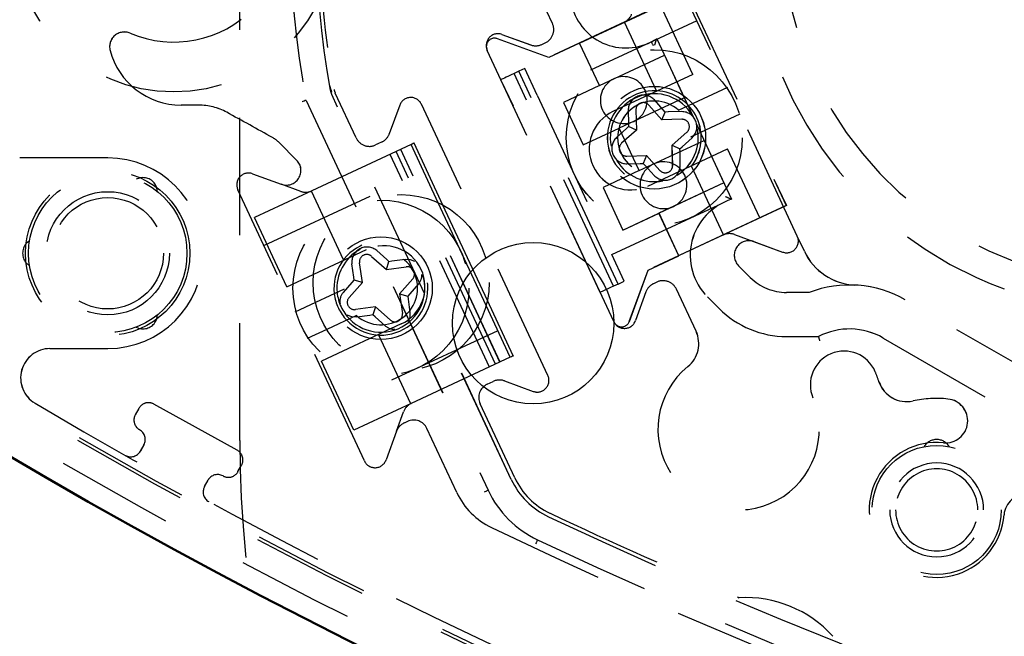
# Model space of a CAD drawing. Extents: x -7591 to -2491, y 6498 to 10061.
# Tile 76 of 125: x -5279 to -5246, y 9217 to 9238. Entities that reach past the tile are written whole.
import ezdxf

# ---------------------------------------------------------------- set-up
doc = ezdxf.new("R2010")
doc.units = 0
doc.header["$MEASUREMENT"] = 0
doc.linetypes.add('HIDDEN', pattern=[7, 4, -3])
doc.layers.get('0').update_dxf_attribs({"linetype": 'CONTINUOUS'})
doc.layers.add('LE_ALL', color=7, linetype='CONTINUOUS', lineweight=50)
doc.layers.add('LE_HIDDEN', color=7, linetype='CONTINUOUS')
doc.layers.add('LE_RED', color=1, linetype='CONTINUOUS')

msp = doc.modelspace()

# ---------------------------------------------------------------- linework, layer by layer
msp.add_lwpolyline([(-3319.187, 8334.814, 0.111006), (-4057.655, 9007.303, 0.000315), (-4060.148, 9008.72, 0.005079), (-4100.612, 9031.15, 0.000315), (-4103.135, 9032.513, 0.252871), (-6267.968, 9031.15, 0.005079), (-6308.432, 9008.72, 0.111325), (-7049.393, 8334.814)], format="xyb")
for radius, start, end in [(2396.874, 31.73211, 148.26789), (2391.874, 31.73211, 148.26789), (2372, 31.75, 148.25), (2370, 31.798351, 148.201649), (2345, 32.749986, 147.249993), (2266.165, 35.008825, 144.991175), (2258.065, 35.008857, 144.991143), (2247.115, 35.0089, 144.9911)]:
    msp.add_arc((-5184.29, 7028.429), radius, start, end)
at = {"layer": 'LE_ALL'}
msp.add_lwpolyline([(-5284.183, 9225.781, 0.288392), (-5084.396, 9225.781, 0.257807), (-5082.293, 9229.59), (-5082.292, 9252.266, 0.257806), (-5084.396, 9256.074, 0.288392), (-5284.183, 9256.074, 0.257808), (-5286.287, 9252.266), (-5286.287, 9229.59, 0.257806), (-5284.183, 9225.781)], format="xyb", dxfattribs=at)
at = {"layer": 'LE_HIDDEN', "color": 1, "linetype": 'HIDDEN'}
for p, q in [((-5271.79, 9223.543), (-5271.79, 9333.543)), ((-5257.452, 9238.381), (-5262.074, 9236.226)), ((-5257.452, 9238.381), (-5262.074, 9236.226)), ((-5261.137, 9237.766), (-5261.523, 9238.593)), ((-5261.137, 9237.766), (-5261.523, 9238.593)), ((-5256.353, 9236.025), (-5257.452, 9238.381)), ((-5256.353, 9236.025), (-5257.452, 9238.381)), ((-5256.214, 9237.855), (-5261.652, 9235.32)), ((-5256.213, 9237.855), (-5261.651, 9235.32)), ((-5257.59, 9235.467), (-5258.682, 9237.808)), ((-5257.59, 9235.467), (-5258.681, 9237.808)), ((-5262.855, 9237.387), (-5261.877, 9237.031)), ((-5262.855, 9237.387), (-5261.876, 9237.031)), ((-5261.258, 9236.606), (-5263.009, 9237.243)), ((-5261.258, 9236.606), (-5263.009, 9237.243)), ((-5261.494, 9237.048), (-5261.379, 9237.102)), ((-5261.494, 9237.048), (-5261.379, 9237.102)), ((-5260.208, 9237.096), (-5261.258, 9236.606)), ((-5260.208, 9237.096), (-5261.258, 9236.606)), ((-5259.532, 9235.646), (-5260.208, 9237.096)), ((-5259.532, 9235.646), (-5260.208, 9237.096)), ((-5263.362, 9236.858), (-5263.355, 9236.842)), ((-5263.362, 9236.858), (-5263.354, 9236.842)), ((-5259.044, 9227.598), (-5263.355, 9236.842)), ((-5259.044, 9227.598), (-5263.354, 9236.842)), ((-5259.532, 9235.646), (-5257.32, 9236.678)), ((-5259.532, 9235.646), (-5257.319, 9236.678)), ((-5257.32, 9236.678), (-5256.643, 9235.227)), ((-5257.319, 9236.678), (-5256.643, 9235.227)), ((-5262.278, 9236.131), (-5262.437, 9236.057)), ((-5259.056, 9228.806), (-5262.437, 9236.057)), ((-5262.278, 9236.131), (-5262.436, 9236.057)), ((-5259.055, 9228.806), (-5262.436, 9236.057)), ((-5262.074, 9236.226), (-5262.278, 9236.131)), ((-5262.074, 9236.226), (-5262.278, 9236.131)), ((-5258.897, 9228.88), (-5262.278, 9236.131)), ((-5258.897, 9228.88), (-5262.278, 9236.131)), ((-5261.652, 9235.32), (-5262.074, 9236.226)), ((-5261.651, 9235.32), (-5262.074, 9236.226)), ((-5259.509, 9228.595), (-5262.89, 9235.846)), ((-5259.509, 9228.595), (-5262.89, 9235.846)), ((-5259.532, 9235.646), (-5260.763, 9235.072)), ((-5259.532, 9235.646), (-5260.763, 9235.072)), ((-5256.499, 9234.964), (-5255.157, 9235.59)), ((-5256.498, 9234.964), (-5255.157, 9235.59)), ((-5262.538, 9222.216), (-5268.656, 9235.337)), ((-5262.537, 9222.216), (-5268.656, 9235.337)), ((-5267.825, 9233.861), (-5268.539, 9235.392)), ((-5267.824, 9233.861), (-5268.538, 9235.392)), ((-5261.652, 9235.32), (-5259.116, 9229.882)), ((-5261.651, 9235.32), (-5259.116, 9229.882)), ((-5273.194, 9234.978), (-5273.79, 9234.978)), ((-5273.193, 9234.978), (-5273.79, 9234.978)), ((-5260.763, 9235.072), (-5260.087, 9233.622)), ((-5260.763, 9235.072), (-5260.087, 9233.622)), ((-5256.643, 9235.227), (-5258.856, 9234.196)), ((-5256.643, 9235.227), (-5258.856, 9234.196)), ((-5257.404, 9234.475), (-5257.855, 9234.982)), ((-5257.403, 9234.475), (-5257.855, 9234.982)), ((-5256.838, 9234.806), (-5256.499, 9234.964)), ((-5256.837, 9234.806), (-5256.498, 9234.964)), ((-5258.292, 9234.808), (-5258.271, 9234.13)), ((-5258.291, 9234.808), (-5258.271, 9234.13)), ((-5257.404, 9234.475), (-5257.288, 9234.743)), ((-5257.403, 9234.475), (-5257.288, 9234.743)), ((-5257.288, 9234.743), (-5257.357, 9234.82)), ((-5257.288, 9234.743), (-5257.356, 9234.82)), ((-5257.186, 9234.746), (-5257.288, 9234.743)), ((-5257.185, 9234.746), (-5257.288, 9234.743)), ((-5256.076, 9234.058), (-5254.735, 9234.683)), ((-5256.076, 9234.058), (-5254.734, 9234.683)), ((-5258.539, 9234.245), (-5258.616, 9234.177)), ((-5258.539, 9234.245), (-5258.616, 9234.177)), ((-5258.543, 9234.348), (-5258.539, 9234.245)), ((-5258.542, 9234.348), (-5258.539, 9234.245)), ((-5258.271, 9234.13), (-5258.539, 9234.245)), ((-5258.271, 9234.13), (-5258.539, 9234.245)), ((-5256.726, 9234.496), (-5257.404, 9234.475)), ((-5256.725, 9234.496), (-5257.403, 9234.475)), ((-5260.087, 9233.622), (-5258.856, 9234.196)), ((-5260.087, 9233.622), (-5258.856, 9234.196)), ((-5258.18, 9232.746), (-5258.856, 9234.196)), ((-5258.18, 9232.746), (-5258.856, 9234.196)), ((-5258.271, 9234.13), (-5258.778, 9233.678)), ((-5258.271, 9234.13), (-5258.778, 9233.678)), ((-5257.058, 9233.608), (-5256.552, 9234.059)), ((-5257.058, 9233.608), (-5256.551, 9234.059)), ((-5269.852, 9233.105), (-5270.451, 9233.704)), ((-5269.852, 9233.105), (-5270.451, 9233.704)), ((-5265.952, 9233.631), (-5269.33, 9232.056)), ((-5265.952, 9233.631), (-5269.33, 9232.056)), ((-5265.028, 9231.65), (-5265.952, 9233.631)), ((-5265.028, 9231.65), (-5265.952, 9233.631)), ((-5264.865, 9231.568), (-5265.849, 9233.679)), ((-5264.865, 9231.568), (-5265.849, 9233.679)), ((-5258.18, 9232.746), (-5255.967, 9233.777)), ((-5258.18, 9232.746), (-5255.967, 9233.777)), ((-5257.058, 9233.608), (-5256.79, 9233.492)), ((-5257.038, 9232.929), (-5257.058, 9233.608)), ((-5257.058, 9233.608), (-5256.79, 9233.492)), ((-5257.037, 9232.929), (-5257.058, 9233.608)), ((-5255.967, 9233.777), (-5255.291, 9232.327)), ((-5255.967, 9233.777), (-5255.291, 9232.327)), ((-5263.284, 9226.048), (-5266.665, 9233.299)), ((-5263.284, 9226.048), (-5266.665, 9233.299)), ((-5263.08, 9226.143), (-5266.461, 9233.394)), ((-5263.08, 9226.143), (-5266.461, 9233.394)), ((-5262.922, 9226.217), (-5266.303, 9233.468)), ((-5262.921, 9226.217), (-5266.302, 9233.468)), ((-5258.604, 9233.242), (-5257.926, 9233.262)), ((-5258.604, 9233.242), (-5257.925, 9233.262)), ((-5257.926, 9233.262), (-5258.041, 9232.994)), ((-5257.925, 9233.262), (-5258.041, 9232.994)), ((-5257.926, 9233.262), (-5257.474, 9232.755)), ((-5257.925, 9233.262), (-5257.474, 9232.755)), ((-5256.79, 9233.492), (-5256.713, 9233.561)), ((-5256.79, 9233.492), (-5256.713, 9233.561)), ((-5256.787, 9233.389), (-5256.79, 9233.492)), ((-5256.787, 9233.389), (-5256.79, 9233.492)), ((-5254.071, 9231.131), (-5255.17, 9233.487)), ((-5254.071, 9231.131), (-5255.17, 9233.487)), ((-5258.144, 9232.991), (-5258.041, 9232.994)), ((-5258.144, 9232.991), (-5258.041, 9232.994)), ((-5258.041, 9232.994), (-5257.973, 9232.917)), ((-5258.041, 9232.994), (-5257.972, 9232.917)), ((-5271.355, 9232.637), (-5270.377, 9232.281)), ((-5271.355, 9232.637), (-5270.376, 9232.281)), ((-5270.967, 9230.189), (-5265.529, 9232.725)), ((-5270.967, 9230.189), (-5265.529, 9232.725)), ((-5255.301, 9230.557), (-5256.392, 9232.898)), ((-5255.3, 9230.557), (-5256.392, 9232.898)), ((-5269.712, 9232.039), (-5270.377, 9232.281)), ((-5269.712, 9232.039), (-5270.376, 9232.281)), ((-5259.116, 9229.882), (-5253.678, 9232.417)), ((-5259.116, 9229.882), (-5253.678, 9232.417)), ((-5255.291, 9232.327), (-5257.504, 9231.296)), ((-5255.291, 9232.327), (-5257.503, 9231.296)), ((-5267.544, 9222.848), (-5271.855, 9232.093)), ((-5267.544, 9222.848), (-5271.854, 9232.093)), ((-5269.33, 9232.056), (-5271.287, 9231.143)), ((-5269.33, 9232.056), (-5271.287, 9231.143)), ((-5269.345, 9232.049), (-5269.33, 9232.056)), ((-5268.253, 9229.708), (-5269.345, 9232.049)), ((-5269.344, 9232.049), (-5269.33, 9232.056)), ((-5268.253, 9229.708), (-5269.344, 9232.049)), ((-5263.394, 9228.145), (-5265.028, 9231.65)), ((-5263.394, 9228.145), (-5265.028, 9231.65)), ((-5263.352, 9228.323), (-5264.865, 9231.568)), ((-5263.351, 9228.323), (-5264.865, 9231.568)), ((-5256.827, 9229.845), (-5257.504, 9231.296)), ((-5256.827, 9229.845), (-5257.503, 9231.296)), ((-5253.165, 9231.553), (-5256.827, 9229.845)), ((-5253.164, 9231.553), (-5256.827, 9229.845)), ((-5270.188, 9228.787), (-5271.287, 9231.143)), ((-5270.188, 9228.787), (-5271.287, 9231.143)), ((-5254.071, 9231.131), (-5258.693, 9228.975)), ((-5254.071, 9231.131), (-5258.693, 9228.975)), ((-5254.933, 9230.567), (-5253.29, 9229.969)), ((-5254.933, 9230.567), (-5253.29, 9229.969)), ((-5252.548, 9229.995), (-5252.79, 9230.514)), ((-5252.548, 9229.995), (-5252.79, 9230.514)), ((-5270.188, 9228.787), (-5267.47, 9230.055)), ((-5270.188, 9228.787), (-5267.469, 9230.055)), ((-5267.123, 9230.017), (-5266.783, 9229.719)), ((-5267.123, 9230.017), (-5266.783, 9229.719)), ((-5258.693, 9228.975), (-5259.116, 9229.882)), ((-5258.693, 9228.975), (-5259.116, 9229.882)), ((-5267.907, 9229.114), (-5267.969, 9229.562)), ((-5267.907, 9229.114), (-5267.968, 9229.562)), ((-5267.613, 9228.928), (-5267.711, 9229.6)), ((-5267.613, 9228.928), (-5267.71, 9229.6)), ((-5266.783, 9229.719), (-5266.706, 9229.65)), ((-5266.783, 9229.719), (-5266.706, 9229.65)), ((-5266.706, 9229.65), (-5266.605, 9229.665)), ((-5266.706, 9229.65), (-5266.605, 9229.665)), ((-5257.877, 9229.356), (-5256.827, 9229.845)), ((-5257.877, 9229.356), (-5256.827, 9229.845)), ((-5266.79, 9229.371), (-5266.119, 9229.468)), ((-5266.79, 9229.371), (-5266.119, 9229.468)), ((-5258.515, 9227.605), (-5257.877, 9229.356)), ((-5258.514, 9227.605), (-5257.877, 9229.356)), ((-5254.395, 9229.104), (-5254.793, 9229.502)), ((-5254.394, 9229.104), (-5254.793, 9229.502)), ((-5268.259, 9228.595), (-5267.961, 9228.935)), ((-5268.259, 9228.595), (-5267.961, 9228.935)), ((-5268.064, 9228.422), (-5267.613, 9228.928)), ((-5268.064, 9228.422), (-5267.613, 9228.928)), ((-5267.613, 9228.928), (-5267.892, 9229.012)), ((-5267.613, 9228.928), (-5267.892, 9229.012)), ((-5265.896, 9229.055), (-5266.348, 9228.548)), ((-5265.896, 9229.055), (-5266.348, 9228.548)), ((-5265.702, 9228.881), (-5266, 9228.541)), ((-5265.701, 9228.881), (-5266, 9228.541)), ((-5258.897, 9228.88), (-5259.056, 9228.806)), ((-5258.897, 9228.88), (-5259.055, 9228.806)), ((-5258.897, 9228.88), (-5258.693, 9228.975)), ((-5258.897, 9228.88), (-5258.693, 9228.975)), ((-5257.576, 9228.945), (-5257.691, 9228.891)), ((-5257.575, 9228.945), (-5257.691, 9228.891)), ((-5266.348, 9228.548), (-5266.25, 9227.877)), ((-5266.348, 9228.548), (-5266.068, 9228.464)), ((-5266.348, 9228.548), (-5266.25, 9227.877)), ((-5266.348, 9228.548), (-5266.068, 9228.464)), ((-5266, 9228.541), (-5266.068, 9228.464)), ((-5266, 9228.541), (-5266.068, 9228.464)), ((-5257.949, 9228.609), (-5258.306, 9227.63)), ((-5257.949, 9228.609), (-5258.305, 9227.63)), ((-5256.241, 9227.267), (-5256.911, 9228.703)), ((-5256.241, 9227.267), (-5256.911, 9228.703)), ((-5269.212, 9228.249), (-5269.911, 9227.923)), ((-5269.212, 9228.249), (-5269.91, 9227.923)), ((-5266.068, 9228.464), (-5266.054, 9228.363)), ((-5266.068, 9228.464), (-5266.053, 9228.363)), ((-5262.468, 9226.429), (-5263.352, 9228.323)), ((-5262.468, 9226.429), (-5263.351, 9228.323)), ((-5267.17, 9228.106), (-5267.842, 9228.008)), ((-5267.17, 9228.106), (-5267.842, 9228.008)), ((-5267.17, 9228.106), (-5267.254, 9227.826)), ((-5267.17, 9228.106), (-5267.254, 9227.826)), ((-5266.664, 9227.654), (-5267.17, 9228.106)), ((-5266.664, 9227.654), (-5267.17, 9228.106)), ((-5262.571, 9226.381), (-5263.394, 9228.145)), ((-5262.571, 9226.381), (-5263.394, 9228.145)), ((-5267.807, 9227.801), (-5268.826, 9227.326)), ((-5267.807, 9227.801), (-5268.826, 9227.326)), ((-5267.254, 9227.826), (-5267.356, 9227.811)), ((-5267.254, 9227.826), (-5267.356, 9227.811)), ((-5267.178, 9227.758), (-5267.254, 9227.826)), ((-5267.177, 9227.758), (-5267.254, 9227.826)), ((-5266.838, 9227.459), (-5267.178, 9227.758)), ((-5266.837, 9227.459), (-5267.177, 9227.758)), ((-5259.044, 9227.598), (-5259.037, 9227.583)), ((-5259.044, 9227.598), (-5259.036, 9227.583)), ((-5268.826, 9227.326), (-5269.488, 9227.017)), ((-5268.826, 9227.326), (-5269.488, 9227.017)), ((-5266.286, 9227.517), (-5269.005, 9226.249)), ((-5266.286, 9227.517), (-5269.005, 9226.249)), ((-5262.994, 9227.287), (-5268.432, 9224.751)), ((-5262.993, 9227.287), (-5268.431, 9224.751)), ((-5265.964, 9224.799), (-5267.055, 9227.14)), ((-5265.963, 9224.799), (-5267.055, 9227.14)), ((-5249.861, 9227.038), (-5244.637, 9224.023)), ((-5249.86, 9227.038), (-5244.637, 9224.023)), ((-5263.357, 9225.463), (-5263.151, 9225.559)), ((-5263.356, 9225.463), (-5263.15, 9225.559)), ((-5266.449, 9223.859), (-5266.208, 9224.523)), ((-5266.449, 9223.859), (-5266.207, 9224.523)), ((-5265.964, 9224.799), (-5265.949, 9224.806)), ((-5265.963, 9224.799), (-5265.949, 9224.806)), ((-5262.42, 9222.271), (-5263.598, 9224.798)), ((-5262.419, 9222.271), (-5263.598, 9224.798)), ((-5266.076, 9224.195), (-5266.191, 9224.141)), ((-5266.075, 9224.195), (-5266.191, 9224.141)), ((-5266.449, 9223.859), (-5266.806, 9222.88)), ((-5266.449, 9223.859), (-5266.805, 9222.88)), ((-5264.393, 9221.77), (-5265.411, 9223.953)), ((-5264.393, 9221.77), (-5265.411, 9223.953)), ((-5275.057, 9223.401), (-5275.179, 9223.183)), ((-5275.057, 9223.401), (-5275.178, 9223.183)), ((-5272.992, 9221.971), (-5272.871, 9222.189)), ((-5272.992, 9221.971), (-5272.871, 9222.189))]:
    msp.add_line(p, q, dxfattribs=at)
for points in [[(-7153.762, 8297.613, -0.254675), (-5186.29, 9371.428), (-5186.29, 9290.46), (-5204.29, 9290.46), (-5204.29, 9288.46), (-5184.29, 9288.428), (-5164.29, 9288.46), (-5164.29, 9290.46), (-5182.29, 9290.46)], [(-7153.761, 8297.613, -0.254675), (-5186.29, 9371.428), (-5186.29, 9290.429), (-5204.29, 9290.429)], [(-5284.183, 9225.781, 0.288392), (-5084.397, 9225.781, 0.257807), (-5082.293, 9229.59), (-5082.293, 9252.266, 0.257806), (-5084.396, 9256.074, 0.288392), (-5284.183, 9256.074, 0.257808), (-5286.287, 9252.266), (-5286.287, 9229.59, 0.257806), (-5284.183, 9225.781)], [(-5227.954, 9273.66, 0.04931), (-5261.644, 9261.696, 0.175441), (-5263.326, 9260.008), (-5269.525, 9246.715, 0.094659), (-5269.525, 9235.141), (-5263.326, 9221.848, 0.175441), (-5261.644, 9220.16, 0.04931), (-5227.954, 9208.196)], [(-5227.953, 9273.66, 0.04931), (-5261.644, 9261.696, 0.175441), (-5263.326, 9260.008), (-5269.524, 9246.715, 0.094659), (-5269.524, 9235.141), (-5263.326, 9221.848, 0.175441), (-5261.644, 9220.16, 0.04931), (-5227.953, 9208.196)], [(-5284.895, 9229.112, 0.257807), (-5284.098, 9227.669), (-5283.31, 9227.174, 0.288476), (-5085.222, 9227.205), (-5084.482, 9227.671, 0.257723), (-5083.685, 9229.113), (-5083.685, 9252.743)], [(-5284.894, 9229.112, 0.257807), (-5284.097, 9227.669), (-5283.31, 9227.174, 0.288476), (-5085.222, 9227.205), (-5084.481, 9227.671, 0.257723), (-5083.685, 9229.113), (-5083.685, 9252.743)], [(-5257.769, 9244.722, 0.51956), (-5260.518, 9243.268, 0.031518), (-5260.666, 9240.928, 0.031521), (-5260.518, 9238.588, 0.519515), (-5257.769, 9237.134)], [(-5257.769, 9244.722, 0.51956), (-5260.518, 9243.268, 0.031518), (-5260.665, 9240.928, 0.031521), (-5260.518, 9238.588, 0.519515), (-5257.769, 9237.134)], [(-5254.268, 9230.325), (-5253.29, 9229.969, 0.668179), (-5252.79, 9230.514), (-5257.101, 9239.759, 0.668178), (-5257.84, 9239.726), (-5258.194, 9238.752)], [(-5254.268, 9230.325), (-5253.29, 9229.969, 0.668179), (-5252.79, 9230.514), (-5257.101, 9239.759, 0.668178), (-5257.839, 9239.726), (-5258.194, 9238.752)], [(-5275.529, 9237.432, 0.623223), (-5276.209, 9236.845, 0.341112), (-5273.79, 9234.978)], [(-5275.529, 9237.432, 0.623223), (-5276.208, 9236.845, 0.341112), (-5273.79, 9234.978)], [(-5257.755, 9237.141, 0.024971), (-5257.582, 9237.241), (-5256.329, 9234.553)], [(-5257.755, 9237.141, 0.024971), (-5257.582, 9237.241), (-5256.329, 9234.553)], [(-5256.353, 9236.025), (-5259.072, 9234.757, 1), (-5257.889, 9232.219), (-5255.17, 9233.487)], [(-5256.353, 9236.025), (-5259.072, 9234.757, 1), (-5257.888, 9232.219), (-5255.17, 9233.487)], [(-5257.357, 9234.82), (-5257.661, 9235.155, 0.683258), (-5258.553, 9234.8), (-5258.543, 9234.348)], [(-5257.356, 9234.82), (-5257.66, 9235.155, 0.683258), (-5258.552, 9234.8), (-5258.542, 9234.348)], [(-5262.768, 9225.575), (-5261.79, 9225.219, 0.668179), (-5261.29, 9225.764), (-5265.601, 9235.009, 0.668179), (-5266.34, 9234.976), (-5266.694, 9234.002)], [(-5262.768, 9225.575), (-5261.789, 9225.219, 0.668179), (-5261.29, 9225.764), (-5265.601, 9235.009, 0.668179), (-5266.339, 9234.976), (-5266.694, 9234.002)], [(-5256.838, 9234.806, 4.791288), (-5256.415, 9233.9), (-5256.076, 9234.058)], [(-5256.837, 9234.806, 4.791288), (-5256.415, 9233.9), (-5256.076, 9234.058)], [(-5256.713, 9233.561), (-5256.378, 9233.864, 0.683251), (-5256.733, 9234.756), (-5257.186, 9234.746)], [(-5256.713, 9233.561), (-5256.378, 9233.864, 0.683251), (-5256.733, 9234.756), (-5257.185, 9234.746)], [(-5256.224, 9234.328), (-5255.03, 9231.767, 0.564848), (-5255.854, 9228.441), (-5255.455, 9228.043, 0.198912), (-5253.153, 9227.089), (-5252.067, 9227.089)], [(-5256.223, 9234.328), (-5255.029, 9231.767, 0.564848), (-5255.853, 9228.441), (-5255.455, 9228.043, 0.198912), (-5253.153, 9227.089), (-5252.067, 9227.089)], [(-5258.616, 9234.177), (-5258.951, 9233.873, 0.683245), (-5258.596, 9232.981), (-5258.144, 9232.991)], [(-5258.616, 9234.177), (-5258.951, 9233.873, 0.683245), (-5258.596, 9232.981), (-5258.144, 9232.991)], [(-5257.973, 9232.917), (-5257.669, 9232.582, 0.683245), (-5256.777, 9232.937), (-5256.787, 9233.389)], [(-5257.972, 9232.917), (-5257.669, 9232.582, 0.683245), (-5256.777, 9232.937), (-5256.787, 9233.389)], [(-5278.258, 9226.678), (-5276.29, 9226.678, 1), (-5276.29, 9233.178), (-5279.29, 9233.178)], [(-5278.257, 9226.678), (-5276.29, 9226.678, 1), (-5276.29, 9233.178), (-5279.29, 9233.178)], [(-5257.689, 9232.974, 1), (-5257.013, 9231.524, 1), (-5257.689, 9232.974)], [(-5257.689, 9232.974, 1), (-5257.013, 9231.524, 1), (-5257.689, 9232.974)], [(-5268.051, 9227.687, 2.001501), (-5267.691, 9230.059, 0.302151), (-5268.473, 9228.594)], [(-5268.051, 9227.687, 2.001501), (-5267.691, 9230.059, 0.302151), (-5268.473, 9228.594)], [(-5267.807, 9227.801, 4.791288), (-5268.23, 9228.707), (-5269.212, 9228.249)], [(-5267.807, 9227.801, 4.791288), (-5268.23, 9228.707), (-5269.212, 9228.249)], [(-5241.987, 9222.018, 0.268832), (-5243.887, 9225.322), (-5249.111, 9228.337, 0.22718), (-5252.385, 9228.589), (-5253.153, 9228.589)], [(-5241.987, 9222.018, 0.268832), (-5243.887, 9225.322), (-5249.11, 9228.337, 0.22718), (-5252.384, 9228.589), (-5253.153, 9228.589)], [(-5262.571, 9226.381), (-5265.949, 9224.806, 0.198912), (-5266.208, 9224.523)], [(-5262.571, 9226.381), (-5265.949, 9224.806, 0.198912), (-5266.207, 9224.523)], [(-5272.361, 9222.336, 0.414214), (-5271.851, 9222.482), (-5271.73, 9222.7, 0.414214), (-5271.876, 9223.21), (-5274.719, 9224.786, 0.414214), (-5275.229, 9224.64), (-5275.35, 9224.421, 0.414214), (-5275.204, 9223.911)], [(-5272.361, 9222.336, 0.414214), (-5271.851, 9222.482), (-5271.73, 9222.7, 0.414214), (-5271.876, 9223.21), (-5274.719, 9224.786, 0.414214), (-5275.228, 9224.64), (-5275.35, 9224.421, 0.414214), (-5275.203, 9223.911)], [(-5246.44, 9221.178, 1), (-5249.64, 9221.178, 0.999999), (-5246.44, 9221.178)], [(-5246.44, 9221.178, 1), (-5249.64, 9221.178, 0.999999), (-5246.44, 9221.178)], [(-5246.64, 9221.178, 1.000002), (-5249.44, 9221.178, 1.000001), (-5246.64, 9221.178)], [(-5246.64, 9221.178, 1.000002), (-5249.44, 9221.178, 1.000001), (-5246.64, 9221.178)], [(-5264.393, 9221.77, 0.173187), (-5263.211, 9220.574, 0.053212), (-5226.822, 9207.611, 0.351559), (-5226.256, 9207.878)], [(-5264.393, 9221.77, 0.173187), (-5263.211, 9220.574, 0.053212), (-5226.822, 9207.611, 0.351559), (-5226.256, 9207.878)]]:
    msp.add_lwpolyline(points, format="xyb", dxfattribs=at)
for points in [[(-5260.208, 9237.096), (-5256.546, 9238.804), (-5253.165, 9231.553)], [(-5260.208, 9237.096), (-5256.545, 9238.804), (-5253.164, 9231.553)], [(-5257.695, 9237.004), (-5257.708, 9237.03), (-5257.721, 9237.055), (-5257.732, 9237.078), (-5257.743, 9237.098), (-5257.751, 9237.115), (-5257.757, 9237.127), (-5257.761, 9237.135), (-5257.762, 9237.138)], [(-5257.695, 9237.004), (-5257.708, 9237.03), (-5257.72, 9237.055), (-5257.732, 9237.078), (-5257.742, 9237.098), (-5257.751, 9237.115), (-5257.757, 9237.127), (-5257.761, 9237.135), (-5257.762, 9237.138)], [(-5262.437, 9236.057), (-5262.539, 9236.009), (-5262.63, 9235.967), (-5262.708, 9235.93), (-5262.773, 9235.9), (-5262.824, 9235.876), (-5262.86, 9235.859), (-5262.882, 9235.849), (-5262.89, 9235.846)], [(-5262.436, 9236.057), (-5262.539, 9236.009), (-5262.63, 9235.967), (-5262.708, 9235.93), (-5262.772, 9235.9), (-5262.823, 9235.876), (-5262.86, 9235.859), (-5262.882, 9235.849), (-5262.89, 9235.846)], [(-5268.719, 9235.599), (-5268.72, 9235.6), (-5268.722, 9235.59), (-5268.716, 9235.548)], [(-5268.719, 9235.599), (-5268.72, 9235.6), (-5268.721, 9235.59), (-5268.715, 9235.548)], [(-5269.525, 9235.141), (-5269.533, 9235.138), (-5269.556, 9235.131), (-5269.591, 9235.119), (-5269.636, 9235.105), (-5269.664, 9235.096), (-5269.669, 9235.094)], [(-5269.524, 9235.141), (-5269.532, 9235.138), (-5269.556, 9235.131), (-5269.591, 9235.119), (-5269.636, 9235.105), (-5269.664, 9235.096), (-5269.668, 9235.094)], [(-5266.937, 9233.727), (-5267.081, 9233.654), (-5267.16, 9233.62)], [(-5266.937, 9233.727), (-5267.08, 9233.654), (-5267.16, 9233.62)], [(-5265.849, 9233.679), (-5265.857, 9233.676), (-5265.879, 9233.665), (-5265.916, 9233.648), (-5265.952, 9233.631)], [(-5265.849, 9233.679), (-5265.857, 9233.676), (-5265.879, 9233.665), (-5265.915, 9233.648), (-5265.952, 9233.631)], [(-5258.18, 9232.746), (-5259.411, 9232.171), (-5258.735, 9230.721), (-5257.504, 9231.296)], [(-5258.18, 9232.746), (-5259.411, 9232.171), (-5258.735, 9230.721), (-5257.503, 9231.296)], [(-5275.18, 9232.498), (-5275.205, 9232.493), (-5275.323, 9232.449)], [(-5275.179, 9232.498), (-5275.205, 9232.493), (-5275.323, 9232.449)], [(-5274.59, 9232.026), (-5274.611, 9232.15), (-5274.619, 9232.175)], [(-5274.59, 9232.026), (-5274.611, 9232.15), (-5274.619, 9232.175)], [(-5278.957, 9230.351), (-5279.054, 9230.271), (-5279.071, 9230.252)], [(-5278.956, 9230.351), (-5279.053, 9230.271), (-5279.071, 9230.252)], [(-5279.071, 9229.605), (-5279.054, 9229.585), (-5278.957, 9229.505)], [(-5279.071, 9229.605), (-5279.053, 9229.585), (-5278.956, 9229.505)], [(-5267.297, 9229.822), (-5266.79, 9229.371), (-5266.706, 9229.65)], [(-5267.297, 9229.822), (-5266.79, 9229.371), (-5266.706, 9229.65)], [(-5266.605, 9229.665), (-5266.157, 9229.727), (-5265.985, 9229.719), (-5265.834, 9229.658)], [(-5266.605, 9229.665), (-5266.156, 9229.727), (-5265.985, 9229.719), (-5265.833, 9229.658)], [(-5267.961, 9228.935), (-5267.892, 9229.012), (-5267.907, 9229.114)], [(-5267.961, 9228.935), (-5267.892, 9229.012), (-5267.907, 9229.114)], [(-5259.056, 9228.806), (-5259.158, 9228.759), (-5259.249, 9228.716), (-5259.327, 9228.68), (-5259.392, 9228.65), (-5259.443, 9228.626), (-5259.479, 9228.609), (-5259.501, 9228.599), (-5259.509, 9228.595)], [(-5259.055, 9228.806), (-5259.158, 9228.759), (-5259.249, 9228.716), (-5259.327, 9228.68), (-5259.392, 9228.65), (-5259.442, 9228.626), (-5259.479, 9228.609), (-5259.501, 9228.599), (-5259.509, 9228.595)], [(-5266.054, 9228.363), (-5265.992, 9227.914), (-5266, 9227.743), (-5266.062, 9227.589)], [(-5266.053, 9228.363), (-5265.992, 9227.914), (-5265.999, 9227.743), (-5266.061, 9227.589)], [(-5274.619, 9227.681), (-5274.611, 9227.706), (-5274.59, 9227.83)], [(-5274.619, 9227.681), (-5274.611, 9227.706), (-5274.59, 9227.83)], [(-5267.356, 9227.811), (-5267.804, 9227.75), (-5267.976, 9227.757), (-5268.134, 9227.821)], [(-5267.356, 9227.811), (-5267.804, 9227.75), (-5267.976, 9227.757), (-5268.134, 9227.821)], [(-5275.323, 9227.407), (-5275.205, 9227.363), (-5275.18, 9227.358)], [(-5275.323, 9227.407), (-5275.205, 9227.363), (-5275.179, 9227.358)], [(-5265.949, 9224.806), (-5267.906, 9223.893), (-5269.005, 9226.249)], [(-5265.949, 9224.806), (-5267.906, 9223.893), (-5269.005, 9226.249)], [(-5262.468, 9226.429), (-5262.476, 9226.425), (-5262.498, 9226.415), (-5262.535, 9226.398), (-5262.571, 9226.381)], [(-5262.468, 9226.429), (-5262.476, 9226.425), (-5262.498, 9226.415), (-5262.534, 9226.398), (-5262.571, 9226.381)], [(-5263.326, 9221.848), (-5263.329, 9221.847), (-5263.336, 9221.843), (-5263.349, 9221.837), (-5263.366, 9221.829), (-5263.387, 9221.82), (-5263.41, 9221.809), (-5263.436, 9221.797), (-5263.462, 9221.785)], [(-5263.326, 9221.848), (-5263.328, 9221.847), (-5263.336, 9221.843), (-5263.349, 9221.837), (-5263.366, 9221.829), (-5263.386, 9221.82), (-5263.41, 9221.809), (-5263.435, 9221.797), (-5263.462, 9221.785)], [(-5261.644, 9220.16), (-5261.645, 9220.158), (-5261.649, 9220.15), (-5261.655, 9220.137), (-5261.663, 9220.12), (-5261.672, 9220.1), (-5261.683, 9220.076), (-5261.695, 9220.051), (-5261.708, 9220.024)], [(-5261.644, 9220.16), (-5261.645, 9220.158), (-5261.649, 9220.15), (-5261.655, 9220.137), (-5261.662, 9220.12), (-5261.672, 9220.1), (-5261.683, 9220.076), (-5261.695, 9220.051), (-5261.708, 9220.024)]]:
    msp.add_lwpolyline(points, dxfattribs=at)
for centre, radius in [((-5274.04, 9240.928), 5.5), ((-5274.04, 9240.928), 5.5), ((-5257.665, 9233.869), 3), ((-5257.664, 9233.869), 3), ((-5257.665, 9233.869), 1.75), ((-5257.664, 9233.869), 1.75), ((-5276.29, 9229.928), 2.8), ((-5276.29, 9229.928), 2.8), ((-5276.29, 9229.928), 2.7), ((-5276.29, 9229.928), 2.7), ((-5276.29, 9229.928), 2.1), ((-5276.29, 9229.928), 2.1), ((-5266.29, 9228.928), 3), ((-5266.29, 9228.928), 3), ((-5276.29, 9229.928), 1.9), ((-5276.29, 9229.928), 1.9), ((-5266.98, 9228.738), 3), ((-5266.98, 9228.738), 3), ((-5266.98, 9228.738), 1.75), ((-5266.98, 9228.738), 1.75), ((-5248.04, 9221.178), 2.2), ((-5248.04, 9221.178), 2.2)]:
    msp.add_circle(centre, radius, dxfattribs=at)
for centre, radius, start, end in [((-5241.29, 9240.928), 13, 110, -110), ((-5241.29, 9240.928), 13, 110, -110), ((-5241.29, 9240.928), 12, 110, -110), ((-5241.29, 9240.928), 12, 110, -110), ((-5239.231, 9240.928), 29.972, 169.5451, -169.545), ((-5239.23, 9240.928), 29.972, 169.5451, -169.545), ((-5239.23, 9240.928), 29.842, 180, -169.5451), ((-5239.23, 9240.928), 29.842, 180, -169.5451), ((-5274.04, 9240.928), 3.8, -113.0688, -44.2351), ((-5274.04, 9240.928), 3.8, -113.0688, -44.2351), ((-5258.907, 9238.254), 0.5, -65, -20), ((-5258.907, 9238.254), 0.5, -65, -20), ((-5261.59, 9237.555), 0.5, -65.0002, 25), ((-5261.59, 9237.555), 0.5, -65.0002, 25), ((-5262.992, 9237.012), 0.4, 70, -155), ((-5262.992, 9237.012), 0.4, 70, -155), ((-5263.106, 9236.978), 0.283, 70, -155), ((-5263.105, 9236.978), 0.283, 70, -155), ((-5261.706, 9237.501), 0.5, -110, -65.0002), ((-5261.705, 9237.501), 0.5, -110, -65.0002), ((-5262.971, 9238.801), 5.61, -18.4236, -16.1464), ((-5262.971, 9238.801), 5.61, -18.4236, -16.1464), ((-5258.703, 9235.15), 0.8, -65, 115), ((-5258.703, 9235.15), 0.8, -65, 115), ((-5261.51, 9237.786), 7.531, -163.691, -161.7063), ((-5261.51, 9237.786), 7.531, -163.691, -161.7063), ((-5258.703, 9235.15), 0.8, 115, -65), ((-5258.703, 9235.15), 0.8, 115, -65), ((-5268.085, 9235.604), 0.63, -169.5456, -155), ((-5268.085, 9235.604), 0.63, -169.5456, -155), ((-5268.085, 9235.604), 0.5, -169.5451, -155), ((-5268.085, 9235.604), 0.5, -169.5451, -155), ((-5257.665, 9233.869), 1.6, 87.3203, -37.32), ((-5257.664, 9233.869), 1.6, 87.3203, -37.32), ((-5257.665, 9233.869), 1.5, 111.7202, -168.7185), ((-5257.664, 9233.869), 1.5, 111.7202, -168.7185), ((-5257.665, 9233.869), 1.5, 29.141, 111.7202), ((-5257.664, 9233.869), 1.5, 29.141, 111.7202), ((-5257.665, 9233.869), 1.6, -37.3201, 87.3201), ((-5257.664, 9233.869), 1.6, -37.3201, 87.3201), ((-5273.194, 9232.978), 2, 61.3797, 90), ((-5273.193, 9232.978), 2, 61.3797, 90), ((-5258.042, 9234.815), 0.25, 41.7202, -178.2798), ((-5258.042, 9234.815), 0.25, 41.7202, -178.2798), ((-5358.791, 9076.113), 180.7, 60.81297, 61.37973), ((-5358.791, 9076.113), 180.7, 60.81297, 61.37973), ((-5256.718, 9234.246), 0.25, -48.2798, 91.7202), ((-5256.718, 9234.246), 0.25, -48.2798, 91.7202), ((-5267.164, 9234.173), 0.5, -62.9699, -20), ((-5267.164, 9234.173), 0.5, -62.9699, -20), ((-5257.665, 9233.869), 1.5, -58.5546, 11.581), ((-5257.664, 9233.869), 1.5, -58.5546, 11.581), ((-5271.158, 9232.997), 1, 45, 60.813), ((-5271.158, 9232.997), 1, 45, 60.813), ((-5267.371, 9234.073), 0.5, -155, -64.9999), ((-5267.371, 9234.073), 0.5, -155, -64.9999), ((-5258.611, 9233.491), 0.25, 131.7202, -88.2798), ((-5258.611, 9233.491), 0.25, 131.7202, -88.2798), ((-5270.206, 9232.751), 0.5, -110, 45), ((-5270.205, 9232.751), 0.5, -110, 45), ((-5257.665, 9233.869), 1.5, -148.2477, -78.6071), ((-5257.664, 9233.869), 1.5, -148.2477, -78.6071), ((-5257.288, 9232.922), 0.25, -138.2798, 1.7202), ((-5257.287, 9232.922), 0.25, -138.2798, 1.7202), ((-5271.492, 9232.262), 0.4, 70, -155), ((-5271.492, 9232.262), 0.4, 70, -155), ((-5275.09, 9232.007), 0.5, 19.6851, 100.3149), ((-5275.09, 9232.007), 0.5, 19.6851, 100.3149), ((-5269.541, 9232.509), 0.5, -110, -65), ((-5269.541, 9232.509), 0.5, -110, -65), ((-5257.287, 9226.673), 5.571, 66.095, 68.3899), ((-5257.287, 9226.673), 5.571, 66.095, 68.3899), ((-5255.104, 9230.097), 0.5, 70, 115), ((-5255.104, 9230.097), 0.5, 70, 115), ((-5278.69, 9229.928), 0.5, 139.6851, -139.6851), ((-5278.69, 9229.928), 0.5, 139.6851, -139.6851), ((-5266.98, 9228.738), 1.6, -136.79, -173.21), ((-5266.98, 9228.738), 1.6, -136.79, -173.21), ((-5254.439, 9229.856), 0.5, 70, -134.9999), ((-5254.439, 9229.856), 0.5, 70, -134.9999), ((-5267.457, 9229.625), 0.515, 49.5937, -173.0343), ((-5267.457, 9229.625), 0.515, 49.5937, -173.0343), ((-5267.463, 9229.636), 0.25, 48.2798, -171.7202), ((-5267.463, 9229.636), 0.25, 48.2798, -171.7202), ((-5266.878, 9228.786), 1.4, -64.9998, 114.9998), ((-5266.878, 9228.786), 1.4, -64.9998, 114.9998), ((-5250.736, 9230.84), 2, -155, -92.7174), ((-5250.735, 9230.84), 2, -155, -92.7174), ((-5266.083, 9229.221), 0.25, -41.7202, 98.2798), ((-5266.083, 9229.221), 0.25, -41.7202, 98.2798), ((-5266.069, 9229.2), 0.487, -40.9876, -0.0162), ((-5266.069, 9229.2), 0.487, -40.9876, -0.0162), ((-5257.48, 9228.438), 0.5, 115.0002, 160), ((-5257.479, 9228.438), 0.5, 115.0002, 160), ((-5257.364, 9228.492), 0.5, 25, 115.0002), ((-5257.364, 9228.492), 0.5, 25, 115.0002), ((-5253.153, 9230.345), 1.756, -135, -90), ((-5253.153, 9230.345), 1.756, -135, -90), ((-5266.98, 9228.738), 1.6, -173.21, -136.79), ((-5266.98, 9228.738), 1.6, -173.21, -136.79), ((-5266.98, 9228.738), 1.5, -174.4712, -135.5288), ((-5266.98, 9228.738), 1.5, -174.4712, -135.5288), ((-5267.923, 9228.286), 0.457, 137.371, -170.0391), ((-5267.922, 9228.286), 0.457, 137.371, -170.0391), ((-5267.878, 9228.255), 0.25, 138.2798, -81.7202), ((-5267.878, 9228.255), 0.25, 138.2798, -81.7202), ((-5266.498, 9227.841), 0.25, -131.7202, 8.2798), ((-5266.497, 9227.841), 0.25, -131.7202, 8.2798), ((-5275.09, 9227.85), 0.5, -100.3149, -19.6851), ((-5275.09, 9227.85), 0.5, -100.3149, -19.6851), ((-5258.681, 9227.767), 0.4, -155, -20), ((-5258.681, 9227.767), 0.4, -155, -20), ((-5258.78, 9227.702), 0.283, -155, -20), ((-5258.78, 9227.702), 0.283, -155, -20), ((-5184.291, 9384.571), 185.849, -122.17414, -57.80782), ((-5184.29, 9384.571), 185.849, -122.17414, -57.80782), ((-5184.29, 9384.572), 185.6, -122.17425, -120.59948), ((-5184.29, 9384.572), 185.6, -122.17425, -120.59948), ((-5266.513, 9227.835), 0.497, -130.8204, -89.5532), ((-5266.513, 9227.835), 0.497, -130.8204, -89.5532), ((-5257.148, 9226.844), 1, -51.0442, 25), ((-5257.147, 9226.844), 1, -51.0442, 25), ((-5251.011, 9225.047), 2.3, 60, 117.3495), ((-5251.01, 9225.047), 2.3, 60, 117.3495), ((-5235.327, 9231.156), 17.227, -166.3471, -165.8332), ((-5235.327, 9231.156), 17.227, -166.3471, -165.8332), ((-5278.258, 9225.678), 1, 90, -120.5995), ((-5278.257, 9225.678), 1, 90, -120.5995), ((-5251.196, 9225.443), 1.15, 22.8504, -157.1499), ((-5251.196, 9225.443), 1.15, 22.8504, -157.1499), ((-5184.291, 9384.571), 186.884, -122.17414, -57.80782), ((-5184.29, 9384.571), 186.884, -122.17414, -57.80782), ((-5254.79, 9223.928), 2.75, 128.9558, 22.8501), ((-5254.79, 9223.928), 2.75, 128.9558, 22.8501), ((-5254.79, 9223.928), 5.05, 18.7076, 22.8504), ((-5254.79, 9223.928), 5.05, 18.7076, 22.8504), ((-5262.939, 9225.106), 0.5, 70, 115), ((-5262.939, 9225.106), 0.5, 70, 115), ((-5249.06, 9225.869), 1, -161.2924, -77.7356), ((-5249.059, 9225.869), 1, -161.2924, -77.7356), ((-5263.145, 9225.01), 0.5, 115, -155), ((-5263.145, 9225.01), 0.5, 115, -155), ((-5248.04, 9221.178), 3.8, 84.2351, 102.2644), ((-5248.04, 9221.178), 3.8, 84.2351, 102.2644), ((-5247.734, 9224.213), 0.75, -95.7649, 84.2351), ((-5247.733, 9224.213), 0.75, -95.7649, 84.2351), ((-5184.29, 9384.572), 185.6, -120.59948, -111.08556), ((-5184.29, 9384.572), 185.6, -120.59948, -111.08556), ((-5265.864, 9223.742), 0.5, 25, 115), ((-5265.864, 9223.742), 0.5, 25, 115), ((-5275.385, 9223.583), 0.375, -29, 61), ((-5275.385, 9223.583), 0.375, -29, 61), ((-5265.98, 9223.688), 0.5, 115, 160), ((-5265.979, 9223.688), 0.5, 115, 160), ((-5233.79, 9223.543), 38, -180, -90), ((-5248.04, 9223.078), 0.5, 31.0499, 148.9501), ((-5248.04, 9223.078), 0.5, 31.0499, 148.9501), ((-5275.507, 9223.365), 0.375, -119, -29), ((-5275.506, 9223.365), 0.375, -119, -29), ((-5248.04, 9221.178), 2.3, 84.2351, -4.2351), ((-5248.04, 9221.178), 2.3, 84.2351, -4.2351), ((-5267.181, 9223.017), 0.4, -155, -20), ((-5267.181, 9223.017), 0.4, -155, -20), ((-5272.543, 9222.008), 0.375, 61, 151), ((-5272.543, 9222.008), 0.375, 61, 151), ((-5260.154, 9223.327), 2.63, -155, -115.196), ((-5260.154, 9223.327), 2.63, -155, -115.196), ((-5260.154, 9223.327), 2.5, -155, -115.1965), ((-5260.154, 9223.327), 2.5, -155, -115.1965), ((-5272.664, 9221.789), 0.375, 151, -119), ((-5272.664, 9221.789), 0.375, 151, -119), ((-5244.998, 9220.953), 0.75, -4.235, 175.7649), ((-5244.998, 9220.953), 0.75, -4.235, 175.7649), ((-5184.289, 9384.573), 180.831, -115.19654, -104.24452), ((-5184.289, 9384.573), 180.831, -115.19654, -104.24452), ((-5184.292, 9384.567), 180.694, -115.19654, -112.95772), ((-5184.292, 9384.567), 180.694, -115.19654, -112.95772), ((-5254.552, 9214.191), 4, 42.0189, 93.1604), ((-5254.552, 9214.191), 4, 42.0189, 93.1604)]:
    msp.add_arc(centre, radius, start, end, dxfattribs=at)
at = {"layer": 'LE_RED'}
msp.add_circle((-5261.79, 9227.543), 2.75, dxfattribs=at)

doc.saveas('drawing.dxf')
